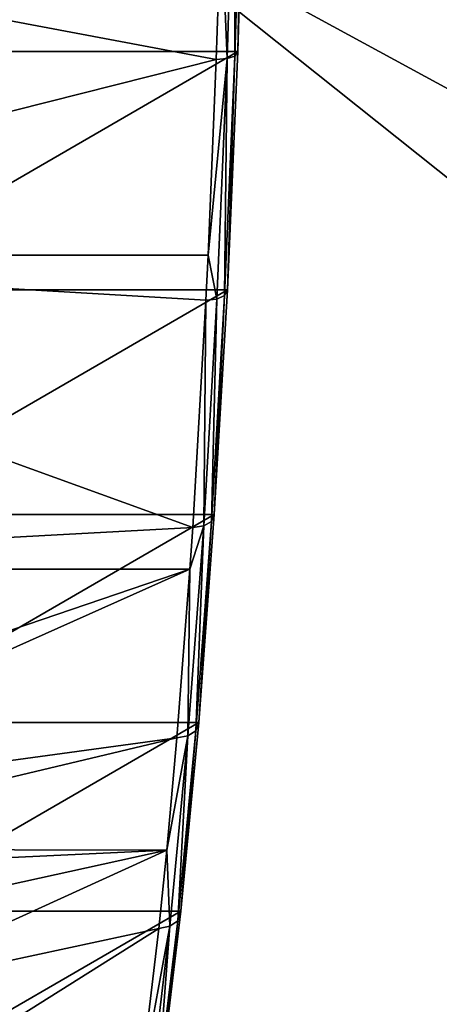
# Model space of a CAD drawing. Header units: millimetres. Extents: x 0 to 99, y 0 to 265.
# Tile 145 of 198: x 41.21 to 44.74, y 84.56 to 92.86. Entities that reach past the tile are written whole.
import ezdxf

# ---------------------------------------------------------------- set-up
doc = ezdxf.new("R2010")
doc.units = ezdxf.units.MM
doc.header["$LTSCALE"] = 25.4
doc.layers.get('0').update_dxf_attribs({"true_color": 0xff5454})

# ---------------------------------------------------------------- blocks, each defined once
blk = doc.blocks.new('EYE-S-6842.STL')
at = {"color": 250, "true_color": 0x262626}
mesh = blk.add_polyface(dxfattribs=at)
corners = [(50.7954, -184.9184, 167.9251), (50.357, -185.1722, 172.2607), (50.577, -185.1722, 170.0856), (50.1386, -184.9184, 174.4212), (51.0094, -184.4142, 165.8086), (49.9246, -184.4142, 176.5377), (51.2161, -183.6665, 163.7646), (49.7179, -183.6665, 178.5817), (51.4127, -182.6853, 161.8208), (49.5213, -182.6853, 180.5255), (51.5964, -181.4839, 160.0035), (49.3376, -181.4839, 182.3428), (51.7649, -180.0787, 158.3372), (49.1691, -180.0787, 184.009), (51.9158, -178.4884, 156.8446), (49.0182, -178.4884, 185.5017), (52.0472, -176.7348, 155.5457), (48.8868, -176.7348, 186.8006), (52.1571, -174.8415, 154.4581), (48.7769, -174.8415, 187.8882), (52.2443, -172.834, 153.5965), (48.6897, -172.834, 188.7497), (52.3073, -170.7396, 152.9727), (48.6267, -170.7396, 189.3736), (52.3455, -168.5866, 152.595), (50.523, -168.8414, 170.6197), (50.6238, -168.3586, 169.6223), (52.3593, -166.404, 152.4443), (50.6936, -167.4887, 168.9321), (50.7185, -166.404, 168.6858), (52.3455, -164.2215, 152.595), (50.6936, -165.3193, 168.9321), (50.6238, -164.4494, 169.6223), (50.523, -163.9667, 170.6197), (52.3073, -162.0685, 152.9727), (50.411, -163.9667, 171.7266), (50.411, -168.8414, 171.7266), (48.5885, -168.5866, 189.7513), (50.3102, -168.3586, 172.724), (48.5757, -166.404, 189.8778), (50.2404, -167.4887, 173.4141), (50.2155, -166.404, 173.6605), (50.2404, -165.3193, 173.4141), (48.5885, -164.2215, 189.7513), (50.3102, -164.4494, 172.724), (48.6267, -162.0685, 189.3736), (52.2443, -159.974, 153.5965), (48.6897, -159.974, 188.7497), (52.1571, -157.9666, 154.4581), (48.7769, -157.9666, 187.8882), (52.0472, -156.0733, 155.5457), (48.8868, -156.0733, 186.8006), (51.9158, -154.3196, 156.8446), (49.0182, -154.3196, 185.5017), (51.7649, -152.7294, 158.3372), (49.1691, -152.7294, 184.009), (51.5964, -151.3241, 160.0035), (49.3376, -151.3241, 182.3428), (51.4127, -150.1228, 161.8208), (49.5213, -150.1228, 180.5255), (51.2161, -149.1416, 163.7646), (49.7179, -149.1416, 178.5817), (51.0094, -148.3938, 165.8086), (49.9246, -148.3938, 176.5377), (50.7954, -147.8896, 167.9251), (50.1386, -147.8896, 174.4212), (50.577, -147.6358, 170.0856), (50.357, -147.6358, 172.2607)]
mesh.append_faces([[corners[k] for k in face] for face in [(0, 1, 2), (65, 66, 67)]], dxfattribs={"vtx0": -1, "color": 250})
mesh.append_faces([[corners[k] for k in face] for face in [(1, 0, 3), (3, 4, 5), (5, 6, 7), (7, 8, 9), (9, 10, 11), (11, 12, 13), (13, 14, 15), (15, 16, 17), (17, 18, 19), (19, 20, 21), (21, 22, 23), (25, 24, 26), (26, 27, 28), (28, 27, 29), (29, 30, 31), (31, 30, 32), (32, 30, 33), (33, 34, 35), (23, 36, 37), (36, 23, 25), (37, 38, 39), (39, 42, 43), (43, 35, 45), (45, 46, 47), (47, 48, 49), (49, 50, 51), (51, 52, 53), (53, 54, 55), (55, 56, 57), (57, 58, 59), (59, 60, 61), (61, 62, 63), (63, 64, 65)]], dxfattribs={"vtx0": -1, "vtx1": -1, "color": 250})
mesh.append_faces([[corners[k] for k in face] for face in [(23, 24, 25), (45, 35, 34)]], dxfattribs={"vtx0": -1, "vtx1": -1, "vtx2": -1, "color": 250})
mesh.append_faces([[corners[k] for k in face] for face in [(3, 0, 4), (5, 4, 6), (7, 6, 8), (9, 8, 10), (11, 10, 12), (13, 12, 14), (15, 14, 16), (17, 16, 18), (19, 18, 20), (21, 20, 22), (23, 22, 24), (26, 24, 27), (29, 27, 30), (33, 30, 34), (37, 36, 38), (39, 38, 40), (39, 40, 41), (39, 41, 42), (43, 42, 44), (43, 44, 35), (45, 34, 46), (47, 46, 48), (49, 48, 50), (51, 50, 52), (53, 52, 54), (55, 54, 56), (57, 56, 58), (59, 58, 60), (61, 60, 62), (63, 62, 64), (65, 64, 66)]], dxfattribs={"vtx0": -1, "vtx2": -1, "color": 250})
mesh = blk.add_polyface(dxfattribs=at)
corners = [(57.668, -169.138, 168.3088), (57.7071, -175.1544, 163.9146), (51.2697, -169.886, 166.9752), (61.0984, -169.8136, 168.2365), (58.2951, -175.5584, 163.6915), (58.9576, -175.8716, 163.5439), (62.4491, -175.858, 163.9832), (62.0268, -170.0935, 168.146), (62.8604, -170.5431, 167.9198), (63.2181, -175.4246, 164.3946), (63.55, -171.1358, 167.5712), (63.8218, -174.8451, 164.8925), (64.0546, -171.8364, 167.121), (64.2244, -174.1537, 165.4476), (64.3444, -172.6034, 166.5958), (64.4021, -173.3914, 166.0268)]
mesh.append_faces([[corners[k] for k in face] for face in [(0, 1, 2), (13, 14, 15)]], dxfattribs={"vtx0": -1, "color": 250})
mesh.append_faces([[corners[k] for k in face] for face in [(1, 3, 4), (4, 3, 5), (5, 3, 6), (6, 8, 9), (9, 10, 11), (11, 12, 13)]], dxfattribs={"vtx0": -1, "vtx1": -1, "color": 250})
mesh.append_faces([[corners[k] for k in face] for face in [(1, 0, 3), (6, 3, 7), (6, 7, 8), (9, 8, 10), (11, 10, 12), (13, 12, 14)]], dxfattribs={"vtx0": -1, "vtx2": -1, "color": 250})
mesh = blk.add_polyface(dxfattribs=at)
corners = [(51.0418, -171.5308, 169.2296), (57.7071, -175.1544, 163.9146), (57.4964, -176.6742, 165.9977), (51.2697, -169.886, 166.9752)]
mesh.append_faces([[corners[k] for k in face] for face in [(0, 1, 2), (1, 0, 3)]], dxfattribs={"vtx0": -1, "color": 250})
mesh = blk.add_polyface(dxfattribs=at)
corners = [(57.4964, -176.6742, 165.9977), (57.4585, -170.6495, 170.3805), (51.0418, -171.5308, 169.2296), (60.8986, -171.2553, 170.2126), (58.0861, -177.0667, 165.7588), (58.7504, -177.3666, 165.5931), (62.2519, -177.2809, 165.9335), (61.8296, -171.5164, 170.0964), (62.6655, -171.9495, 169.8475), (63.0232, -176.831, 166.3222), (63.3569, -172.5288, 169.4806), (63.6287, -176.2381, 166.8018), (63.8629, -173.2201, 169.0175), (64.0326, -175.5374, 167.3441), (64.1533, -173.9823, 168.4857), (64.211, -174.7703, 167.9167)]
mesh.append_faces([[corners[k] for k in face] for face in [(0, 1, 2), (14, 13, 15)]], dxfattribs={"vtx0": -1, "color": 250})
mesh.append_faces([[corners[k] for k in face] for face in [(1, 0, 3), (3, 6, 7), (7, 6, 8), (8, 9, 10), (10, 11, 12), (12, 13, 14)]], dxfattribs={"vtx0": -1, "vtx1": -1, "color": 250})
mesh.append_faces([[corners[k] for k in face] for face in [(3, 0, 4), (3, 4, 5), (3, 5, 6), (8, 6, 9), (10, 9, 11), (12, 11, 13)]], dxfattribs={"vtx0": -1, "vtx2": -1, "color": 250})
mesh = blk.add_polyface(dxfattribs=at)
corners = [(52.2201, -170.7802, 152.7918), (52.2208, -172.8723, 153.4886), (52.1564, -172.8942, 153.4214), (52.2843, -170.7654, 152.861)]
mesh.append_faces([[corners[k] for k in face] for face in [(0, 1, 2), (1, 0, 3)]], dxfattribs={"vtx0": -1, "color": 250})
mesh = blk.add_polyface(dxfattribs=at)
corners = [(52.2843, -170.7654, 152.861), (52.2443, -172.834, 153.5965), (52.2208, -172.8723, 153.4886), (52.3073, -170.7396, 152.9727)]
mesh.append_faces([[corners[k] for k in face] for face in [(0, 1, 2), (1, 0, 3)]], dxfattribs={"vtx0": -1, "color": 250})
mesh = blk.add_polyface(dxfattribs=at)
corners = [(52.2201, -170.7802, 152.7918), (52.1564, -172.8942, 153.4214), (52.104, -171.6902, 152.9958)]
mesh.append_faces([[corners[k] for k in face] for face in [(0, 1, 2)]], dxfattribs={"color": 250})
mesh = blk.add_polyface(dxfattribs=at)
corners = [(52.0642, -172.9024, 153.3895), (45.5279, -174.5492, 153.4206), (45.637, -171.6902, 152.3419)]
mesh.append_faces([[corners[k] for k in face] for face in [(0, 1, 2)]], dxfattribs={"color": 250})
mesh = blk.add_polyface(dxfattribs=at)
corners = [(52.104, -171.6902, 152.9958), (52.0642, -172.9024, 153.3895), (45.637, -171.6902, 152.3419)]
mesh.append_faces([[corners[k] for k in face] for face in [(0, 1, 2)]], dxfattribs={"color": 250})
mesh = blk.add_polyface(dxfattribs=at)
corners = [(52.1564, -172.8942, 153.4214), (52.0642, -172.9024, 153.3895), (52.104, -171.6902, 152.9958)]
mesh.append_faces([[corners[k] for k in face] for face in [(0, 1, 2)]], dxfattribs={"color": 250})
mesh = blk.add_polyface(dxfattribs=at)
corners = [(52.2208, -172.8723, 153.4886), (52.1571, -174.8415, 154.4581), (52.1332, -174.8916, 154.3552), (52.2443, -172.834, 153.5965)]
mesh.append_faces([[corners[k] for k in face] for face in [(0, 1, 2), (1, 0, 3)]], dxfattribs={"vtx0": -1, "color": 250})
mesh = blk.add_polyface(dxfattribs=at)
corners = [(52.0642, -172.9024, 153.3895), (51.9949, -174.5492, 154.0746), (45.5279, -174.5492, 153.4206)]
mesh.append_faces([[corners[k] for k in face] for face in [(0, 1, 2)]], dxfattribs={"color": 250})
mesh = blk.add_polyface(dxfattribs=at)
corners = [(52.1564, -172.8942, 153.4214), (52.0685, -174.9204, 154.291), (51.9949, -174.5492, 154.0746)]
mesh.append_faces([[corners[k] for k in face] for face in [(0, 1, 2)]], dxfattribs={"color": 250})
mesh = blk.add_polyface(dxfattribs=at)
corners = [(52.1564, -172.8942, 153.4214), (51.9949, -174.5492, 154.0746), (52.0642, -172.9024, 153.3895)]
mesh.append_faces([[corners[k] for k in face] for face in [(0, 1, 2)]], dxfattribs={"color": 250})
mesh = blk.add_polyface(dxfattribs=at)
corners = [(52.1564, -172.8942, 153.4214), (52.1332, -174.8916, 154.3552), (52.0685, -174.9204, 154.291), (52.2208, -172.8723, 153.4886)]
mesh.append_faces([[corners[k] for k in face] for face in [(0, 1, 2), (1, 0, 3)]], dxfattribs={"vtx0": -1, "color": 250})
mesh = blk.add_polyface(dxfattribs=at)
corners = [(45.5279, -174.5492, 153.4206), (51.865, -176.8447, 155.3593), (45.3741, -177.1973, 154.9417), (51.9761, -174.9312, 154.2601)]
mesh.append_faces([[corners[k] for k in face] for face in [(0, 1, 2), (1, 0, 3)]], dxfattribs={"vtx0": -1, "color": 250})
mesh = blk.add_polyface(dxfattribs=at)
corners = [(51.9949, -174.5492, 154.0746), (51.9761, -174.9312, 154.2601), (45.5279, -174.5492, 153.4206)]
mesh.append_faces([[corners[k] for k in face] for face in [(0, 1, 2)]], dxfattribs={"color": 250})
mesh = blk.add_polyface(dxfattribs=at)
corners = [(52.0685, -174.9204, 154.291), (51.9761, -174.9312, 154.2601), (51.9949, -174.5492, 154.0746)]
mesh.append_faces([[corners[k] for k in face] for face in [(0, 1, 2)]], dxfattribs={"color": 250})
mesh = blk.add_polyface(dxfattribs=at)
corners = [(52.0685, -174.9204, 154.291), (52.0226, -176.7962, 155.4493), (51.9575, -176.8315, 155.3888), (52.1332, -174.8916, 154.3552)]
mesh.append_faces([[corners[k] for k in face] for face in [(0, 1, 2), (1, 0, 3)]], dxfattribs={"vtx0": -1, "color": 250})
mesh = blk.add_polyface(dxfattribs=at)
corners = [(52.1332, -174.8916, 154.3552), (52.0472, -176.7348, 155.5457), (52.0226, -176.7962, 155.4493), (52.1571, -174.8415, 154.4581)]
mesh.append_faces([[corners[k] for k in face] for face in [(0, 1, 2), (1, 0, 3)]], dxfattribs={"vtx0": -1, "color": 250})
mesh = blk.add_polyface(dxfattribs=at)
corners = [(51.9761, -174.9312, 154.2601), (51.9575, -176.8315, 155.3888), (51.865, -176.8447, 155.3593), (52.0685, -174.9204, 154.291)]
mesh.append_faces([[corners[k] for k in face] for face in [(0, 1, 2), (1, 0, 3)]], dxfattribs={"vtx0": -1, "color": 250})
mesh = blk.add_polyface(dxfattribs=at)
corners = [(52.0226, -176.7962, 155.4493), (51.9158, -178.4884, 156.8446), (51.8905, -178.5603, 156.7559), (52.0472, -176.7348, 155.5457)]
mesh.append_faces([[corners[k] for k in face] for face in [(0, 1, 2), (1, 0, 3)]], dxfattribs={"vtx0": -1, "color": 250})
mesh = blk.add_polyface(dxfattribs=at)
corners = [(51.9575, -176.8315, 155.3888), (51.8905, -178.5603, 156.7559), (51.825, -178.6016, 156.6999), (52.0226, -176.7962, 155.4493)]
mesh.append_faces([[corners[k] for k in face] for face in [(0, 1, 2), (1, 0, 3)]], dxfattribs={"vtx0": -1, "color": 250})
mesh = blk.add_polyface(dxfattribs=at)
corners = [(51.865, -176.8447, 155.3593), (51.8411, -177.1973, 155.5957), (45.3741, -177.1973, 154.9417)]
mesh.append_faces([[corners[k] for k in face] for face in [(0, 1, 2)]], dxfattribs={"color": 250})
mesh = blk.add_polyface(dxfattribs=at)
corners = [(51.9575, -176.8315, 155.3888), (51.825, -178.6016, 156.6999), (51.8411, -177.1973, 155.5957)]
mesh.append_faces([[corners[k] for k in face] for face in [(0, 1, 2)]], dxfattribs={"color": 250})
mesh = blk.add_polyface(dxfattribs=at)
corners = [(51.9575, -176.8315, 155.3888), (51.8411, -177.1973, 155.5957), (51.865, -176.8447, 155.3593)]
mesh.append_faces([[corners[k] for k in face] for face in [(0, 1, 2)]], dxfattribs={"color": 250})
mesh = blk.add_polyface(dxfattribs=at)
corners = [(51.8411, -177.1973, 155.5957), (46.7454, -178.9317, 156.4391), (45.3741, -177.1973, 154.9417)]
mesh.append_faces([[corners[k] for k in face] for face in [(0, 1, 2)]], dxfattribs={"color": 250})
mesh = blk.add_polyface(dxfattribs=at)
corners = [(51.8411, -177.1973, 155.5957), (47.3062, -179.2234, 156.7583), (46.7454, -178.9317, 156.4391)]
mesh.append_faces([[corners[k] for k in face] for face in [(0, 1, 2)]], dxfattribs={"color": 250})
mesh = blk.add_polyface(dxfattribs=at)
corners = [(51.8411, -177.1973, 155.5957), (51.7323, -178.617, 156.672), (47.3062, -179.2234, 156.7583)]
mesh.append_faces([[corners[k] for k in face] for face in [(0, 1, 2)]], dxfattribs={"color": 250})
mesh = blk.add_polyface(dxfattribs=at)
corners = [(51.8411, -177.1973, 155.5957), (51.825, -178.6016, 156.6999), (51.7323, -178.617, 156.672)]
mesh.append_faces([[corners[k] for k in face] for face in [(0, 1, 2)]], dxfattribs={"color": 250})
mesh = blk.add_polyface(dxfattribs=at)
corners = [(51.825, -178.6016, 156.6999), (51.7386, -180.16, 158.2575), (51.6726, -180.2067, 158.2065), (51.8905, -178.5603, 156.7559)]
mesh.append_faces([[corners[k] for k in face] for face in [(0, 1, 2), (1, 0, 3)]], dxfattribs={"vtx0": -1, "color": 250})
mesh = blk.add_polyface(dxfattribs=at)
corners = [(51.8905, -178.5603, 156.7559), (51.7649, -180.0787, 158.3372), (51.7386, -180.16, 158.2575), (51.9158, -178.4884, 156.8446)]
mesh.append_faces([[corners[k] for k in face] for face in [(0, 1, 2), (1, 0, 3)]], dxfattribs={"vtx0": -1, "color": 250})
mesh = blk.add_polyface(dxfattribs=at)
corners = [(51.7323, -178.617, 156.672), (47.7912, -179.5551, 157.1196), (47.3062, -179.2234, 156.7583)]
mesh.append_faces([[corners[k] for k in face] for face in [(0, 1, 2)]], dxfattribs={"color": 250})
mesh = blk.add_polyface(dxfattribs=at)
corners = [(51.7323, -178.617, 156.672), (51.6466, -179.5658, 157.5197), (47.7912, -179.5551, 157.1196)]
mesh.append_faces([[corners[k] for k in face] for face in [(0, 1, 2)]], dxfattribs={"color": 250})
mesh = blk.add_polyface(dxfattribs=at)
corners = [(51.6726, -180.2067, 158.2065), (51.6466, -179.5658, 157.5197), (51.825, -178.6016, 156.6999)]
mesh.append_faces([[corners[k] for k in face] for face in [(0, 1, 2)]], dxfattribs={"color": 250})
mesh = blk.add_polyface(dxfattribs=at)
corners = [(51.825, -178.6016, 156.6999), (51.6466, -179.5658, 157.5197), (51.7323, -178.617, 156.672)]
mesh.append_faces([[corners[k] for k in face] for face in [(0, 1, 2)]], dxfattribs={"color": 250})
mesh = blk.add_polyface(dxfattribs=at)
corners = [(51.6466, -179.5658, 157.5197), (48.016, -179.7373, 157.3203), (47.7912, -179.5551, 157.1196)]
mesh.append_faces([[corners[k] for k in face] for face in [(0, 1, 2)]], dxfattribs={"color": 250})
mesh = blk.add_polyface(dxfattribs=at)
corners = [(48.5399, -180.2484, 157.8991), (48.016, -179.7373, 157.3203), (51.6466, -179.5658, 157.5197)]
mesh.append_faces([[corners[k] for k in face] for face in [(0, 1, 2)]], dxfattribs={"color": 250})
mesh = blk.add_polyface(dxfattribs=at)
corners = [(48.9641, -180.7859, 158.5417), (48.5399, -180.2484, 157.8991), (51.6466, -179.5658, 157.5197)]
mesh.append_faces([[corners[k] for k in face] for face in [(0, 1, 2)]], dxfattribs={"color": 250})
mesh = blk.add_polyface(dxfattribs=at)
corners = [(48.9641, -180.7859, 158.5417), (51.6466, -179.5658, 157.5197), (51.5797, -180.2241, 158.1806)]
mesh.append_faces([[corners[k] for k in face] for face in [(0, 1, 2)]], dxfattribs={"color": 250})
mesh = blk.add_polyface(dxfattribs=at)
corners = [(51.6726, -180.2067, 158.2065), (51.5797, -180.2241, 158.1806), (51.6466, -179.5658, 157.5197)]
mesh.append_faces([[corners[k] for k in face] for face in [(0, 1, 2)]], dxfattribs={"color": 250})
mesh = blk.add_polyface(dxfattribs=at)
corners = [(51.7386, -180.16, 158.2575), (51.5964, -181.4839, 160.0035), (51.5691, -181.5736, 159.9337), (51.7649, -180.0787, 158.3372)]
mesh.append_faces([[corners[k] for k in face] for face in [(0, 1, 2), (1, 0, 3)]], dxfattribs={"vtx0": -1, "color": 250})
mesh = blk.add_polyface(dxfattribs=at)
corners = [(49.4037, -181.5934, 159.5933), (48.9641, -180.7859, 158.5417), (51.5797, -180.2241, 158.1806)]
mesh.append_faces([[corners[k] for k in face] for face in [(0, 1, 2)]], dxfattribs={"color": 250})
mesh = blk.add_polyface(dxfattribs=at)
corners = [(51.4163, -181.5934, 159.7968), (49.4037, -181.5934, 159.5933), (51.5797, -180.2241, 158.1806)]
mesh.append_faces([[corners[k] for k in face] for face in [(0, 1, 2)]], dxfattribs={"color": 250})
mesh = blk.add_polyface(dxfattribs=at)
corners = [(51.5025, -181.6251, 159.8884), (51.4163, -181.5934, 159.7968), (51.6726, -180.2067, 158.2065)]
mesh.append_faces([[corners[k] for k in face] for face in [(0, 1, 2)]], dxfattribs={"color": 250})
mesh = blk.add_polyface(dxfattribs=at)
corners = [(51.4163, -181.5934, 159.7968), (51.5797, -180.2241, 158.1806), (51.6726, -180.2067, 158.2065)]
mesh.append_faces([[corners[k] for k in face] for face in [(0, 1, 2)]], dxfattribs={"color": 250})
mesh = blk.add_polyface(dxfattribs=at)
corners = [(51.6726, -180.2067, 158.2065), (51.5691, -181.5736, 159.9337), (51.5025, -181.6251, 159.8884), (51.7386, -180.16, 158.2575)]
mesh.append_faces([[corners[k] for k in face] for face in [(0, 1, 2), (1, 0, 3)]], dxfattribs={"vtx0": -1, "color": 250})

msp = doc.modelspace()

# ---------------------------------------------------------------- block references
at = {"color": 0}
msp.add_blockref('EYE-S-6842.STL', (-9.2004, 265.4283, -3.3107), dxfattribs=at)

doc.saveas('drawing.dxf')
